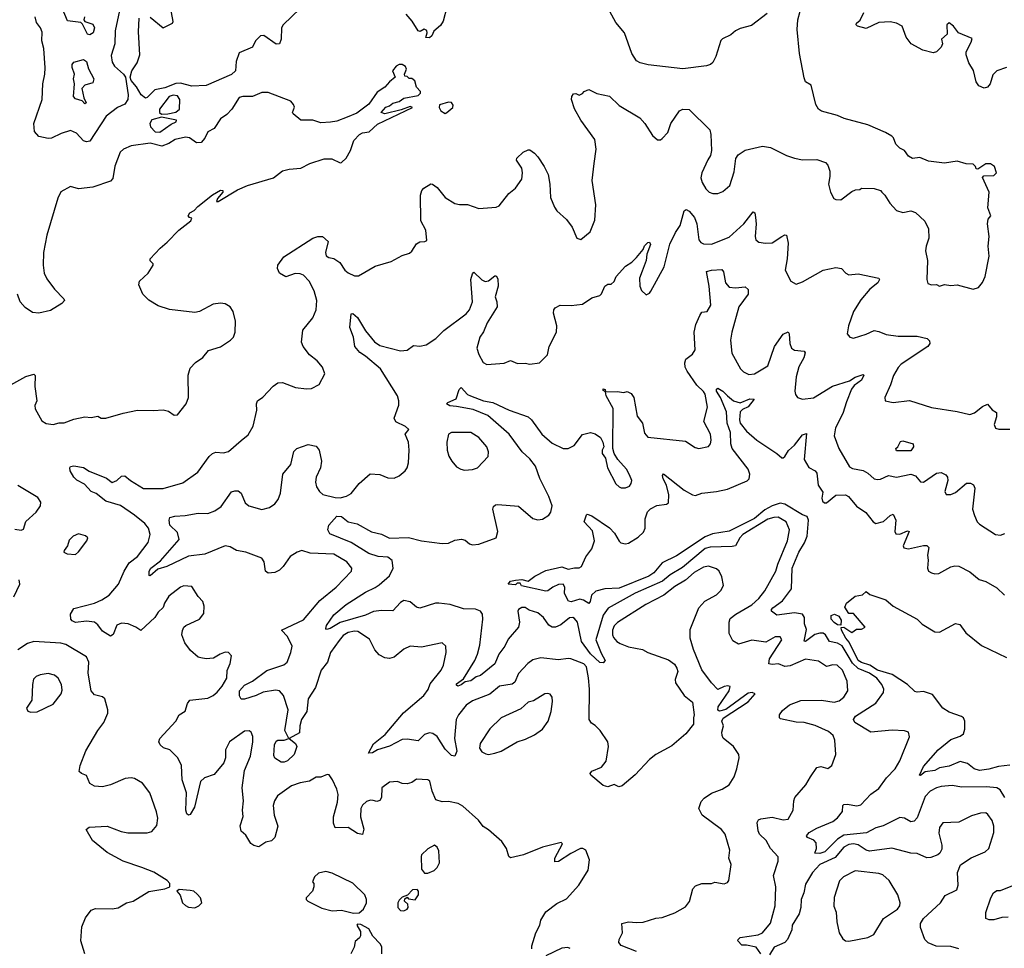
# Model space of a CAD drawing. Extents: x 2133489 to 2292442, y 756223 to 916462.
# Tile 217 of 256: x 2195696 to 2201871, y 845829 to 851657. Entities that reach past the tile are written whole.
import ezdxf

# ---------------------------------------------------------------- set-up
doc = ezdxf.new("R2010")
doc.units = 0

msp = doc.modelspace()

# ---------------------------------------------------------------- linework, layer by layer
at = {"layer": '0CON20XD'}
for points in [[(2196102.5, 851675), (2196098, 851655), (2196105, 851646.2), (2196155, 851627.5), (2196165.8, 851605.8), (2196155.7, 851575), (2196135, 851562), (2196120, 851565), (2196089.2, 851629.2), (2196078.9, 851638.9), (2195995, 851649.2), (2195895, 851889.4)], [(2196636.7, 847073.3), (2196597.2, 847087.2), (2196577.5, 847105), (2196569.2, 847125), (2196574, 847145), (2196674, 847255), (2196695, 847293.8), (2196733, 847317), (2196748, 847365), (2196763.3, 847385), (2196875, 847399.5), (2196909.2, 847415), (2196935, 847435.6), (2196965, 847472.9), (2196994.4, 847525), (2196997, 847573), (2197016.4, 847616.4), (2197023.3, 847665), (2197006.1, 847686.1), (2196985, 847686.7), (2196952.5, 847675), (2196911.2, 847648.8), (2196865, 847645.7), (2196830.9, 847650.9), (2196815, 847656.2), (2196767.9, 847697.9), (2196731.4, 847745), (2196712, 847795), (2196715.9, 847824.1), (2196725.9, 847844.1), (2196737.5, 847855), (2196823.3, 847895), (2196850.7, 847929.3), (2196852.5, 847975), (2196843.3, 848005), (2196815, 848037.5), (2196775, 848100), (2196725, 848103.8), (2196703.3, 848095), (2196630.5, 848039.5), (2196604.2, 847995.8), (2196595, 847967.5), (2196565, 847937.5), (2196543.8, 847905), (2196455, 847823.3), (2196423.3, 847845), (2196375, 847865.8), (2196335, 847868.8), (2196305, 847856.7), (2196281.8, 847798.2), (2196265, 847788.1), (2196215, 847818.8), (2196185, 847859.5), (2196165, 847875.9), (2196115, 847881.4), (2196045, 847874.3), (2196025, 847883.2), (2196016.9, 847895), (2196015, 847925.6), (2196035, 847962.1), (2196164.2, 847995), (2196210.6, 848015), (2196257.7, 848045), (2196316.2, 848115), (2196351.5, 848195), (2196382.7, 848247.3), (2196435, 848288.1), (2196502.5, 848375), (2196513.6, 848425), (2196504.5, 848465), (2196481.1, 848495), (2196415, 848547.3), (2196328, 848608), (2196235, 848635.9), (2196175, 848682.2), (2196145, 848695.8), (2196101.7, 848741.7), (2196055, 848767.5), (2196036.2, 848785), (2196012.9, 848825), (2196010, 848845), (2196015, 848853.3), (2196034.3, 848855.7), (2196095.5, 848845.5), (2196132.2, 848822.2), (2196239.2, 848779.2), (2196275, 848752), (2196305, 848763.8), (2196335, 848791.2), (2196355, 848794), (2196390, 848765), (2196472.5, 848715), (2196595, 848714.6), (2196719.5, 848750.5), (2196812.6, 848817.4), (2196884.2, 848915), (2196905, 848934.2), (2196925, 848941.4), (2196975, 848938.9), (2197005, 848946.9), (2197085, 849015.7), (2197128.6, 849051.4), (2197159.1, 849105), (2197183.3, 849205), (2197181.2, 849245), (2197186.4, 849263.6), (2197221.7, 849288.3), (2197285, 849356.2), (2197315, 849376.7), (2197345, 849378.8), (2197425, 849348), (2197495, 849339.2), (2197525, 849342.5), (2197573.2, 849366.8), (2197610, 849435), (2197595.6, 849475.6), (2197562, 849515), (2197513.2, 849553.2), (2197474, 849605), (2197463, 849633), (2197472.3, 849707.7), (2197534, 849785), (2197554.5, 849835.5), (2197559.6, 849895), (2197543.5, 849955), (2197511.1, 850015), (2197475, 850052.5), (2197455, 850061.4), (2197424.1, 850064.1), (2197365, 850043.3), (2197325.8, 850065), (2197312.5, 850095), (2197314.3, 850115.7), (2197352.7, 850167.3), (2197533.8, 850285), (2197565, 850296.9), (2197595, 850295.8), (2197630.8, 850265), (2197614.4, 850195.6), (2197618, 850175), (2197635, 850164.4), (2197666.9, 850156.9), (2197703, 850133), (2197734.6, 850084.6), (2197755, 850067.5), (2197795, 850048), (2197821.2, 850048.8), (2197925, 850108.8), (2198025, 850138.8), (2198095, 850176.2), (2198139.7, 850190.3), (2198155, 850203.8), (2198185, 850250), (2198205, 850263.3), (2198236.4, 850263.6), (2198248.8, 850271.2), (2198242.5, 850335), (2198212.2, 850395), (2198209.2, 850555), (2198218, 850585), (2198230.9, 850599.1), (2198275, 850626.2), (2198285, 850623.8), (2198315, 850603.3), (2198365, 850540), (2198425, 850503.3), (2198455, 850496), (2198505, 850495.7), (2198575, 850472), (2198685, 850480), (2198702.5, 850487.5), (2198763.8, 850565), (2198805, 850600), (2198845.8, 850655), (2198849.2, 850695), (2198844.1, 850724.1), (2198812.5, 850775), (2198813, 850787), (2198853.9, 850826.1), (2198885, 850840), (2198895, 850838.8), (2198925, 850818.8), (2198945, 850796.7), (2198985.8, 850735), (2199009.2, 850685), (2199021.4, 850625), (2199025, 850540), (2199049.3, 850479.3), (2199065, 850457.5), (2199125, 850402.5), (2199160, 850355), (2199190, 850285), (2199215, 850276.7), (2199274, 850325), (2199302.1, 850397.9), (2199309.4, 850495), (2199286.6, 850646.6), (2199298.6, 850755), (2199310.5, 850845), (2199303.3, 850905), (2199215.6, 851025), (2199175, 851096.7), (2199156, 851155), (2199158.8, 851175), (2199169.3, 851190.7), (2199183, 851193), (2199205, 851183.3), (2199225, 851193.3), (2199235, 851206.2), (2199265, 851218), (2199315, 851194), (2199395, 851175.8), (2199455, 851117.5), (2199585, 851040), (2199617.1, 851005), (2199665, 850930), (2199695, 850903.3), (2199715, 850903.3), (2199725, 850910), (2199760.5, 850949.5), (2199779.4, 851005), (2199834.5, 851085.5), (2199855, 851095.8), (2199895, 851092), (2200024.3, 850964.3), (2200030.8, 850935), (2200034.4, 850835), (2200028.6, 850805), (2200012.4, 850777.6), (2199973.1, 850695), (2199968.1, 850665), (2199976.7, 850635), (2199998.6, 850595), (2200020, 850575), (2200042.5, 850565), (2200075, 850566), (2200105, 850578), (2200148.8, 850615), (2200177.6, 850702.4), (2200187.5, 850785), (2200201.3, 850808.7), (2200245, 850836.7), (2200355, 850863.8), (2200405, 850853.8), (2200505, 850803.3), (2200555, 850786.7), (2200606.4, 850776.4), (2200695, 850778.8), (2200750.7, 850760.7), (2200763.9, 850743.9), (2200776, 850705), (2200777.7, 850672.3), (2200768, 850625), (2200780, 850575), (2200802.5, 850535), (2200815, 850527.5), (2200845, 850526.7), (2200915, 850577.5), (2200938.3, 850588.3), (2200965, 850590), (2200975, 850600), (2201055, 850597.5), (2201093.6, 850583.6), (2201103.9, 850573.9), (2201122.5, 850555), (2201153.3, 850505), (2201195, 850460), (2201235, 850446.7), (2201285, 850457.1), (2201315, 850446), (2201373, 850393), (2201395.8, 850345), (2201398, 850285), (2201380, 850235), (2201376.2, 850205), (2201388.8, 850145), (2201384.2, 850025.8), (2201391.9, 850001.9), (2201415, 849992), (2201445, 849993.8), (2201465, 849984), (2201495, 849993.8), (2201535, 849988.8), (2201575, 849993.3), (2201675, 849966.2), (2201710, 849975), (2201735, 850006.2), (2201751.8, 850045), (2201777.2, 850172.8), (2201770.5, 850235), (2201777.1, 850295), (2201765.8, 850375), (2201770, 850405), (2201786.7, 850425), (2201768, 850475), (2201776.2, 850575), (2201733.8, 850666.2), (2201742.9, 850677.1), (2201805, 850679.2), (2201821.2, 850695), (2201810, 850735), (2201785, 850751.1), (2201755, 850751.4), (2201705, 850717.5), (2201695, 850720), (2201690, 850735), (2201675, 850750), (2201631.4, 850751.4), (2201575, 850769.2), (2201495.8, 850755.8), (2201395, 850768.8), (2201340.7, 850790.7), (2201295, 850786), (2201270.3, 850800.3), (2201245, 850836.2), (2201215, 850851.2), (2201190, 850875), (2201176.7, 850915), (2201166.2, 850925), (2201125, 850948.5), (2201015.9, 850995.9), (2200866.4, 851036.4), (2200825.7, 851055.7), (2200725, 851081.8), (2200704.8, 851094.8), (2200689.2, 851125), (2200658.8, 851245), (2200625, 851267.5), (2200615, 851292.5), (2200587.5, 851445), (2200572, 851595), (2200577.1, 851655), (2200604.4, 851765)], [(2197455, 851727.7), (2197347.5, 851625), (2197337.1, 851605), (2197335.7, 851535), (2197326, 851505), (2197305, 851503.1), (2197226.8, 851556.8), (2197205, 851554.7), (2197175.6, 851524.4), (2197155, 851484.5), (2197071.8, 851448.2), (2197053.5, 851395), (2197048.2, 851335), (2197025, 851312.5), (2196865, 851242.6), (2196775, 851240.3), (2196705, 851257.8), (2196674, 851256), (2196605, 851228.7), (2196543.7, 851216.3), (2196495, 851167.9), (2196485, 851164.6), (2196457.3, 851185), (2196429.1, 851235), (2196395.5, 851275), (2196388.2, 851295), (2196398.1, 851335), (2196432.5, 851385), (2196448.3, 851435), (2196440.2, 851579.8)], [(2196515, 851672.9), (2196595, 851605.3), (2196654.3, 851635), (2196659.1, 851645), (2196641.9, 851735)], [(2198375.7, 851735), (2198352.3, 851647.7), (2198335, 851620), (2198293.3, 851585), (2198281.2, 851555), (2198265, 851542.5), (2198242.5, 851545), (2198251.2, 851575), (2198248.3, 851588.3), (2198232, 851598), (2198207, 851583), (2198195, 851586.7), (2198157.9, 851647.9), (2198120.2, 851690.2)], [(2200383.3, 851695), (2200285, 851620.8), (2200215, 851600.8), (2200185, 851585.8), (2200155, 851561.2), (2200103, 851537), (2200093.8, 851525), (2200062.5, 851425), (2200043, 851387), (2200027.5, 851375), (2200003.6, 851366.4), (2199855, 851348.8), (2199637.3, 851372.7), (2199586.8, 851386.8), (2199565, 851399.2), (2199534.4, 851445), (2199490, 851575), (2199435, 851638.8), (2199385, 851730)], [(2196322.3, 851715), (2196293.7, 851586.3), (2196292.7, 851505), (2196268.9, 851431.1), (2196275, 851389.2), (2196290.4, 851365), (2196346.4, 851315), (2196358.9, 851295), (2196376.7, 851185), (2196374.7, 851155), (2196355, 851126.4), (2196308.2, 851105), (2196238.7, 851051.3), (2196135.4, 850894.6), (2196115, 850890), (2196095, 850896), (2196052.5, 850945), (2196015, 850960.5), (2195955, 850942.2), (2195895, 850913.3), (2195875, 850911.4), (2195815, 850924.3), (2195789.6, 850955), (2195784.6, 851005), (2195837.2, 851155), (2195840, 851255), (2195854.4, 851315), (2195855.6, 851355), (2195846.5, 851475), (2195835.6, 851524.4), (2195837.4, 851577.4), (2195825.7, 851605), (2195800.7, 851639.3), (2195792.5, 851675)], [(2196440.2, 851579.8), (2196445.3, 851665.3)], [(2201885, 851355.6), (2201823.3, 851335), (2201799.4, 851310.6), (2201782.5, 851255), (2201765, 851233.3), (2201745, 851227.5), (2201712.3, 851242.3), (2201695, 851267.5), (2201677.6, 851337.6), (2201648.1, 851385), (2201631.2, 851435), (2201632, 851455), (2201664.3, 851515), (2201668.8, 851538.8), (2201583.3, 851575), (2201552.5, 851615), (2201525, 851636.2), (2201510, 851625), (2201512.5, 851565), (2201477.5, 851535), (2201483.3, 851505), (2201476.1, 851483.9), (2201446.1, 851453.9), (2201425, 851447.5), (2201360, 851465), (2201287.5, 851505), (2201256.4, 851546.4), (2201230, 851615), (2201194.2, 851635), (2201155, 851642.5), (2201085, 851639.3), (2201005, 851600.9), (2200951.1, 851615), (2200942.5, 851625), (2200943.3, 851635), (2200967.5, 851652.5), (2200989.1, 851700.9)], [(2195520.3, 849299.7), (2195735, 849418), (2195785, 849432.5), (2195793.3, 849423.3), (2195790, 849355), (2195802.5, 849265), (2195791.5, 849235), (2195793.6, 849215), (2195835, 849140), (2195862.3, 849122.3), (2195905, 849116.2), (2195944.1, 849125.9), (2195975, 849126), (2196035, 849148.8), (2196105, 849163.3), (2196145, 849160), (2196185, 849167.5), (2196205.8, 849155.8), (2196235, 849155.6), (2196345, 849187.5), (2196435, 849206.9), (2196535, 849203.1), (2196595, 849207.5), (2196628.9, 849198.9), (2196665, 849174.2), (2196685, 849176.2), (2196740, 849245), (2196754, 849285), (2196752.9, 849425), (2196765, 849470), (2196798.8, 849505), (2196845, 849536), (2196880.6, 849579.4), (2196955, 849603.8), (2197017.5, 849645), (2197036.2, 849665), (2197048, 849695), (2197050, 849765), (2197035.5, 849825.5), (2197015, 849853.8), (2196985, 849873.8), (2196955, 849877.5), (2196909.5, 849870.5), (2196824.2, 849825.8), (2196795, 849818.1), (2196635, 849838), (2196565, 849861.2), (2196505, 849896.2), (2196468, 849935), (2196442.1, 849992.1), (2196447.1, 850015), (2196501.4, 850065), (2196533.3, 850115), (2196532.5, 850125), (2196513, 850143), (2196515, 850156.7), (2196576.4, 850223.6), (2196620.6, 850259.4), (2196694.7, 850335.3), (2196770, 850395), (2196775, 850410), (2196760, 850415), (2196752.5, 850425), (2196763.3, 850445), (2196790, 850460), (2196812.5, 850485), (2196905, 850556.7), (2196955, 850587.5), (2196970, 850585), (2196970, 850575), (2196936.7, 850535), (2196930, 850515), (2196940, 850515), (2197061.7, 850588.3), (2197125, 850616.4), (2197286.9, 850663.1), (2197345, 850708), (2197385, 850718.8), (2197460, 850725), (2197515, 850753.8), (2197605, 850784.2), (2197654.3, 850784.3), (2197705, 850757.5), (2197715, 850760), (2197743, 850787), (2197771.2, 850835), (2197791.3, 850898.7), (2197826, 850935), (2197845, 850945.7), (2197886.8, 850953.2), (2197939.2, 851000.8), (2198160, 851105), (2198145, 851112.5), (2198089.3, 851090.7), (2197985, 851066.7), (2197963.3, 851075), (2197991.7, 851108.3), (2198015, 851116.7), (2198035, 851132.5), (2198075, 851143.3), (2198105, 851163.3), (2198195, 851180), (2198210, 851195), (2198210, 851205), (2198184.1, 851234.1), (2198175, 851272.5), (2198155, 851287.5), (2198138.3, 851288.3), (2198125, 851300), (2198111.7, 851301.7), (2198110, 851315), (2198122.5, 851345), (2198115, 851362), (2198095.3, 851375.3), (2198075, 851374.4), (2198056, 851365), (2198033.8, 851335), (2198050, 851295), (2198015, 851267.5), (2197985, 851232.5), (2197938.3, 851201.7), (2197885, 851126.7), (2197809.6, 851070.4), (2197750, 851045), (2197685, 851020), (2197645, 851012.9), (2197585, 851010), (2197535, 851026.2), (2197460, 851025), (2197410, 851065), (2197406.7, 851075), (2197418.3, 851108.3), (2197413.3, 851125), (2197396.1, 851146.1), (2197255, 851200), (2197215, 851200.6), (2197156.2, 851173.8), (2197095.5, 851174.5), (2197071.8, 851168.2), (2197025.8, 851095), (2196995, 851060.8), (2196955, 851034), (2196915, 850973.3), (2196875, 850953.3), (2196856.1, 850913.9), (2196833.6, 850886.4), (2196805, 850884), (2196761.2, 850915), (2196735, 850919.5), (2196670, 850905), (2196630.3, 850879.7), (2196587.7, 850862.3), (2196515, 850880.8), (2196395, 850864.2), (2196346.7, 850845), (2196326, 850825), (2196293, 850737), (2196280, 850660), (2196266.1, 850643.9), (2196155, 850605.8), (2196065, 850595.7), (2196015, 850610), (2195954.1, 850575.9), (2195934.1, 850535.9), (2195866, 850305), (2195844.4, 850195), (2195841.9, 850115), (2195849.2, 850065), (2195865, 850031.2), (2195915, 849966.2), (2195973.3, 849905), (2195976.2, 849895), (2195960.8, 849875), (2195889.2, 849830.8), (2195815, 849814.7), (2195775, 849819.5), (2195730.5, 849850.5), (2195698.9, 849885), (2195681.5, 849935)], [(2196105, 851128.8), (2196087.7, 851147.7), (2196045, 851160), (2196034, 851175), (2196040, 851255), (2196033.8, 851285), (2196040, 851315), (2196023.8, 851356.2), (2196024.7, 851375.3), (2196035, 851390), (2196095, 851405.8), (2196113.8, 851395), (2196128.1, 851348.1), (2196161.4, 851285), (2196155, 851261.2), (2196104.4, 851245.6), (2196086, 851225), (2196097.1, 851167.1), (2196113.3, 851135), (2196105, 851128.8)], [(2196585, 851062.9), (2196625, 851064.7), (2196675, 851076.3), (2196697.7, 851095), (2196700, 851155), (2196685, 851179.3), (2196657.4, 851182.6), (2196634.1, 851175), (2196573.4, 851095), (2196572.3, 851075), (2196585, 851062.9)], [(2198365, 851067.5), (2198375, 851073.3), (2198413.3, 851105), (2198415, 851120), (2198405, 851136.7), (2198385, 851138.8), (2198328.3, 851121.7), (2198327.5, 851105), (2198337.5, 851085), (2198365, 851067.5)], [(2196575, 850950.2), (2196645, 851001.8), (2196678, 851015), (2196679.2, 851025), (2196585, 851044.2), (2196525, 851029), (2196511.7, 851005), (2196517, 850985), (2196545, 850951.9), (2196575, 850950.2)], [(2197698.6, 847761.4), (2197644.6, 847685), (2197627.1, 847625), (2197586.2, 847575), (2197550, 847465), (2197506, 847395), (2197496.8, 847315), (2197463.4, 847265), (2197451.7, 847225), (2197449.8, 847180.2), (2197386.2, 847145), (2197425, 847114.1), (2197433, 847095), (2197417.3, 847045), (2197375, 847005.7), (2197355, 846996.2), (2197335, 846997.5), (2197295, 847022.5), (2197289.5, 847039.5), (2197293.2, 847105), (2197305, 847128.9), (2197315, 847135.8), (2197355, 847135.7), (2197384, 847145), (2197357.7, 847195), (2197379.8, 847325), (2197350.8, 847415), (2197325, 847444.6), (2197299.8, 847449.8), (2197223.3, 847436.7), (2197178.9, 847415), (2197105, 847392.8), (2197085, 847392.2), (2197073.3, 847413.3), (2197075.2, 847445), (2197105, 847480.8), (2197155, 847505.8), (2197245, 847571.8), (2197352, 847608), (2197372.5, 847625), (2197396.9, 847685), (2197404, 847725), (2197375.6, 847785), (2197336.7, 847825), (2197475, 847890), (2197578.6, 848011.4), (2197680, 848095), (2197776.2, 848195), (2197778.8, 848215), (2197748, 848255), (2197665, 848302.2), (2197518.5, 848308.5), (2197465.4, 848325.4), (2197435.8, 848315), (2197392.4, 848287.6), (2197348.5, 848225), (2197325, 848202.5), (2197295, 848186.2), (2197255, 848183.5), (2197237.1, 848195), (2197229.1, 848255), (2197215, 848277.5), (2197115, 848314.5), (2197055.9, 848325.9), (2197015, 848347.9), (2196985, 848355.6), (2196856.9, 848303.1), (2196755, 848288.8), (2196619.2, 848225), (2196562.2, 848207.8), (2196515, 848166.2), (2196508.3, 848168.3), (2196506.8, 848195), (2196518.4, 848215), (2196579.2, 848260.8), (2196695.9, 848394.1), (2196685, 848438.1), (2196638.4, 848485), (2196632.7, 848515), (2196637.2, 848532.8), (2196668.4, 848541.6), (2196733.9, 848543.9), (2196815, 848560.6), (2196875, 848558.2), (2196920, 848575), (2196959.5, 848600.5), (2197025, 848692.5), (2197045, 848700.6), (2197065, 848698.9), (2197085.3, 848685.3), (2197109.4, 848625), (2197133.3, 848605), (2197215, 848582.5), (2197263.3, 848595), (2197295, 848618), (2197317.1, 848645), (2197330.6, 848685), (2197345.4, 848804.6), (2197396.9, 848865), (2197415, 848946.7), (2197434.4, 848965.6), (2197505, 848990), (2197555, 848979.2), (2197574.5, 848954.5), (2197588.1, 848885), (2197581.5, 848845), (2197555.5, 848784.5), (2197551.8, 848755), (2197557.8, 848725), (2197575.4, 848695.4), (2197597.2, 848677.2), (2197675, 848658.9), (2197705, 848655.6), (2197745, 848665.7), (2197775, 848682), (2197825, 848746), (2197893, 848807), (2197955, 848802.5), (2198005, 848782), (2198045, 848780), (2198075, 848793.8), (2198113.3, 848825), (2198126.2, 848845), (2198133.8, 848875), (2198138.8, 848955), (2198133.3, 849005), (2198112.5, 849055), (2198136.7, 849085), (2198115, 849103.3), (2198055, 849133.8), (2198044, 849155), (2198073.4, 849236.6), (2198074.4, 849265), (2198065.5, 849295), (2197958.7, 849465), (2197865, 849544.5), (2197828.3, 849568.3), (2197797.8, 849605), (2197789.6, 849665), (2197766.7, 849725), (2197775, 849810), (2197785, 849812.5), (2197815, 849787.1), (2197863.9, 849703.9), (2197921.9, 849635), (2197955, 849611.8), (2198085, 849578.2), (2198125, 849581.9), (2198165, 849611.2), (2198205, 849608.6), (2198245, 849615.5), (2198305.6, 849655), (2198356.9, 849705), (2198495, 849810.4), (2198517.3, 849835), (2198535.5, 849885), (2198525.6, 850025), (2198535, 850062.5), (2198545, 850072.5), (2198595, 850024.2), (2198615, 850014.2), (2198635, 850017.5), (2198675, 850050), (2198685, 850050), (2198695, 850030), (2198696.7, 849985), (2198677.3, 849917.3), (2198688.1, 849885), (2198690, 849855), (2198628.5, 849755), (2198605, 849697.1), (2198580.9, 849665), (2198562.3, 849595), (2198574.6, 849554.6), (2198602.5, 849505), (2198625, 849492.9), (2198735, 849501.2), (2198775, 849518), (2198818.3, 849498.3), (2198865, 849501.2), (2198895, 849493.8), (2198955, 849502.5), (2199005.8, 849554.2), (2199015.6, 849605), (2199062.2, 849695), (2199065.4, 849735), (2199044.4, 849815.6), (2199045.6, 849835), (2199055, 849848.6), (2199085, 849864.4), (2199155, 849862.7), (2199225, 849871.1), (2199285, 849910), (2199334.6, 849925.4), (2199344.5, 849935.5), (2199365, 849983.8), (2199384.2, 849995.8), (2199405, 849996.7), (2199425, 850013.3), (2199436.7, 850045), (2199495, 850110), (2199535.6, 850134.4), (2199565, 850163.3), (2199606.2, 850213.8), (2199615, 850237.5), (2199635, 850257.5), (2199645, 850260), (2199652.5, 850245), (2199628.8, 850185), (2199624, 850145), (2199599.3, 850079.3), (2199584.1, 850034.1), (2199586, 849985), (2199596.1, 849956.1), (2199625, 849930), (2199645, 849940), (2199655, 849953.3), (2199737.8, 850105), (2199772.3, 850247.7), (2199808.6, 850321.4), (2199838.2, 850365), (2199863.3, 850456.7), (2199875, 850466.2), (2199895, 850455.7), (2199928.1, 850415), (2199943.5, 850375), (2199955.4, 850275.4), (2199968.3, 850258.3), (2199985, 850248.9), (2200035, 850247.5), (2200145, 850292.7), (2200237.5, 850375), (2200295, 850450), (2200305.7, 850445), (2200311.5, 850415), (2200314.6, 850375), (2200308.8, 850295), (2200313.3, 850275), (2200330.7, 850260.7), (2200373.1, 850253.1), (2200415, 850257.1), (2200475, 850295.8), (2200495, 850306), (2200505, 850303.3), (2200515.5, 850255), (2200508.5, 850155), (2200495.7, 850085), (2200532.5, 850015), (2200565, 849997.5), (2200605, 850012), (2200736, 850084), (2200815, 850100.5), (2200850, 850095), (2200876.7, 850065), (2200895, 850056), (2200955, 850061.1), (2201083.3, 850035), (2201088.8, 850025), (2201078.6, 850005), (2201028.6, 849965), (2200971.3, 849898.7), (2200925, 849826), (2200892.9, 849735), (2200886.2, 849685), (2200903.3, 849665), (2200925, 849658), (2201005, 849682.2), (2201055, 849705.6), (2201085, 849700), (2201129.7, 849680.3), (2201205, 849670), (2201325, 849670.9), (2201386.7, 849655), (2201401.2, 849641.2), (2201404, 849625), (2201392, 849605), (2201223.8, 849495), (2201205, 849473.8), (2201175.5, 849424.5), (2201157.5, 849365), (2201120.8, 849285), (2201123.9, 849263.9), (2201175, 849254.4), (2201276.2, 849266.2), (2201415, 849222.2), (2201575, 849198), (2201655, 849178), (2201685, 849189.6), (2201735, 849229.5), (2201765, 849243.3), (2201795, 849207.5), (2201821.7, 849191.7), (2201821.4, 849165), (2201807.1, 849115), (2201815, 849093.8), (2201836.1, 849086.1), (2201905, 849086)], [(2200344.7, 845794.7), (2200315.3, 845835.3), (2200255, 845849.4), (2200225, 845849.2), (2200200.8, 845875), (2200202, 845885), (2200215, 845895.6), (2200327.1, 845912.9), (2200355, 845926.7), (2200403.8, 845986.2), (2200433.2, 846095), (2200438.4, 846215), (2200424.5, 846285), (2200452.1, 846375), (2200452.7, 846402.7), (2200405.6, 846455), (2200376.7, 846505), (2200336.5, 846545), (2200328.2, 846565), (2200321.4, 846618.6), (2200330, 846635), (2200345, 846642), (2200415, 846651.9), (2200485, 846634.4), (2200515, 846640), (2200547.1, 846695), (2200550.6, 846755), (2200557.5, 846775), (2200625.9, 846854.1), (2200655.4, 846904.6), (2200695, 846962.5), (2200719.7, 846969.7), (2200765, 846957.5), (2200788.8, 846975), (2200814, 847045), (2200808.6, 847135), (2200798.1, 847165), (2200768.5, 847188.5), (2200685, 847227.5), (2200615, 847245.3), (2200565, 847248.2), (2200468.1, 847268.1), (2200461.4, 847275), (2200461.5, 847295), (2200479.1, 847320.9), (2200524.3, 847355.7), (2200595, 847382.9), (2200725, 847386.8), (2200805, 847372.9), (2200835, 847382.2), (2200865, 847404.3), (2200888.9, 847445), (2200886.4, 847505), (2200855.6, 847575), (2200823.6, 847606.4), (2200795, 847608.8), (2200755, 847596.7), (2200705, 847630), (2200625, 847643.1), (2200527.6, 847602.4), (2200495, 847597.7), (2200455, 847613.3), (2200415, 847609.5), (2200394.2, 847615), (2200398.5, 847645), (2200475, 847763.8), (2200465, 847783.8), (2200435, 847784.2), (2200375, 847750.8), (2200288.3, 847761.7), (2200205, 847738.5), (2200168.7, 847758.7), (2200146.2, 847805), (2200144.5, 847875), (2200152.4, 847897.6), (2200187.3, 847925), (2200288.2, 847985), (2200331.8, 848025), (2200368.7, 848071.3), (2200438.9, 848195), (2200450.7, 848239.3), (2200511.3, 848385), (2200523.3, 848455), (2200503.6, 848505), (2200452.5, 848535), (2200425, 848533.3), (2200389, 848521), (2200232, 848425), (2200213.2, 848405), (2200184.7, 848355.3), (2200165, 848350), (2200026, 848346), (2199995, 848338.5), (2199852.3, 848217.7), (2199775, 848172.3), (2199727.7, 848132.3), (2199555, 848056.6), (2199386.1, 847963.9), (2199355, 847920), (2199309.3, 847765), (2199341.7, 847681.7), (2199368.4, 847635), (2199355, 847620.3), (2199335, 847622.4), (2199276.4, 847676.4), (2199218.7, 847755), (2199193.3, 847875), (2199175, 847898.9), (2199164.6, 847904.6), (2199145, 847902.3), (2199090.6, 847859.4), (2199056.2, 847843.8), (2199035, 847843.3), (2199015, 847857.1), (2198980.5, 847905), (2198945.7, 847935), (2198891.7, 847951.7), (2198865, 847966.8), (2198845, 847968.4), (2198825, 847955.4), (2198820.6, 847945), (2198829.5, 847875), (2198823.8, 847845), (2198760.3, 847769.7), (2198738.2, 847725), (2198701.8, 847675), (2198675.4, 847615), (2198585, 847541.4), (2198558.1, 847531.9), (2198525, 847507.8), (2198488.9, 847501.1), (2198465, 847481.2), (2198444, 847474), (2198435, 847480), (2198435, 847487.5), (2198479.6, 847520.4), (2198550.4, 847635), (2198567.3, 847675), (2198580.8, 847730.8), (2198600.4, 847895), (2198597.5, 847925), (2198585, 847944.2), (2198555, 847958.1), (2198478.9, 847958.9), (2198395, 847985.4), (2198325, 847994.6), (2198304.5, 847994.5), (2198205, 847963.9), (2198185, 847970), (2198145, 848002.1), (2198105, 848010.5), (2198085, 847998.5), (2198035, 847946.7), (2197965, 847949.5), (2197915, 847941.7), (2197865, 847919.2), (2197706.1, 847873.9), (2197643.3, 847835), (2197619.5, 847829.5), (2197615.5, 847835.5), (2197620.2, 847855), (2197665, 847921.6), (2197744.2, 847985.8), (2197865, 848064.8), (2197925, 848093.4), (2197951.1, 848108.9), (2198015, 848166.4), (2198038.7, 848215), (2198031.8, 848261.8), (2198003.7, 848283.7), (2197945, 848287.1), (2197886.3, 848306.3), (2197775, 848376), (2197640.4, 848430.4), (2197628.8, 848455), (2197635, 848483.5), (2197685, 848541.2), (2197715, 848538.1), (2197755, 848505.4), (2197813.2, 848493.2), (2197902.2, 848442.2), (2197965, 848427.3), (2198015, 848403.6), (2198135, 848407.8), (2198215, 848385.5), (2198345, 848368.2), (2198385, 848371.8), (2198425, 848390.6), (2198466.6, 848396.6), (2198489.6, 848389.6), (2198517.8, 848367.8), (2198535, 848361.4), (2198575, 848364.4), (2198684.5, 848405.5), (2198694.3, 848445), (2198663.1, 848585), (2198667.8, 848602.2), (2198678.9, 848611.1), (2198695, 848614.4), (2198825, 848604.2), (2198915, 848525.7), (2198945, 848518.6), (2198975, 848522.5), (2199015, 848546.2), (2199027.5, 848565), (2199034.4, 848605), (2199015.3, 848665), (2198957, 848777), (2198930.4, 848855), (2198895, 848900.9), (2198848.2, 848945), (2198764.6, 849055), (2198632.1, 849172.1), (2198540.6, 849210.6), (2198435, 849229.6), (2198393, 849233), (2198373.3, 849245), (2198381.2, 849255), (2198432.5, 849277.5), (2198452.5, 849335), (2198465, 849348), (2198505.3, 849305.3), (2198524, 849295), (2198605, 849265.4), (2198663.6, 849253.6), (2198766, 849205), (2198885, 849164.2), (2198905.2, 849145.2), (2198969.5, 849055), (2199035, 848999.5), (2199105, 848965.6), (2199135.6, 848964.4), (2199173.3, 848985), (2199226.4, 849053.6), (2199275, 849066.7), (2199305, 849056.7), (2199337.5, 849035), (2199353.8, 849005), (2199358.8, 848975), (2199348, 848955), (2199348, 848935), (2199370, 848905), (2199383.3, 848845), (2199435, 848743.3), (2199455, 848723.8), (2199468.8, 848718.8), (2199495, 848718), (2199520.5, 848729.5), (2199531.2, 848745), (2199534, 848765), (2199520.7, 848799.3), (2199500.8, 848835), (2199447, 848897), (2199423.8, 848935), (2199416.1, 848966.1), (2199417.3, 849217.3), (2199373.8, 849295), (2199370, 849320), (2199355, 849330), (2199355, 849340), (2199367.5, 849335), (2199370, 849320), (2199443.9, 849323.9), (2199485, 849317.5), (2199505, 849323.3), (2199530, 849310), (2199546.9, 849285), (2199569.1, 849169.1), (2199602.9, 849125), (2199615, 849062.5), (2199635, 849036.2), (2199871.2, 849011.2), (2199931.7, 848971.7), (2199955, 848966), (2200015, 848978.8), (2200028, 848995), (2200031.7, 849018.3), (2200027.5, 849055), (2199987.5, 849135), (2200010.4, 849225), (2199995.8, 849305.8), (2199985, 849323.6), (2199943.4, 849363.4), (2199881, 849451), (2199870, 849475), (2199866.4, 849503.6), (2199874.6, 849525.4), (2199915, 849557.8), (2199931.5, 849585), (2199925.3, 849694.7), (2199936.6, 849743.4), (2199960.9, 849799.1), (2199975, 849820), (2200007.5, 849825), (2200030.8, 849865), (2200020.7, 849985), (2200004.3, 850075.7), (2200035, 850084.4), (2200098.7, 850088.7), (2200110.6, 850075), (2200121.5, 850005), (2200145, 849978.1), (2200185, 849973.1), (2200245, 849980), (2200265, 849963.3), (2200264.5, 849935), (2200207.1, 849855), (2200161.4, 849695), (2200154.8, 849645), (2200162.7, 849562.7), (2200216.4, 849466.4), (2200235, 849445.8), (2200269.1, 849429.1), (2200305, 849433.1), (2200388, 849485), (2200430.6, 849605), (2200485, 849683.3), (2200515, 849697.5), (2200521.2, 849685), (2200525.6, 849625), (2200537.1, 849595), (2200555, 849581.9), (2200615, 849576.2), (2200621.2, 849565), (2200614.4, 849535), (2200582.7, 849477.3), (2200566.1, 849415), (2200557.5, 849325), (2200560.8, 849305), (2200573.3, 849285), (2200605, 849274), (2200675, 849284), (2200793.3, 849356.7), (2200900, 849390), (2200935, 849413.3), (2200985, 849430), (2200990, 849425), (2200976.4, 849395), (2200930.1, 849359.9), (2200913.1, 849336.9), (2200881.4, 849258.6)], [(2201875, 846774.3), (2201845, 846822.9), (2201825, 846835.5), (2201758.9, 846841.1), (2201605, 846839.6), (2201545, 846850.5), (2201475, 846843.9), (2201445, 846835.3), (2201406.2, 846815), (2201375, 846781.1), (2201325, 846648), (2201305, 846625.7), (2201285, 846622.9), (2201244.6, 846644.6), (2201215, 846649.2), (2201111.8, 846598.2), (2201065, 846585.2), (2201006.8, 846553.2), (2200865, 846538.4), (2200825, 846512.7), (2200746.2, 846435), (2200715, 846423.3), (2200681.9, 846425), (2200693.3, 846455), (2200691.7, 846491.7), (2200676.6, 846506.6), (2200636.7, 846525), (2200630, 846535), (2200648.1, 846555), (2200695, 846583.3), (2200795.5, 846624.5), (2200825, 846647.9), (2200857, 846687), (2200859.4, 846725), (2200865, 846731.4), (2200885, 846733.6), (2200946.9, 846723.1), (2200971.8, 846728.2), (2201034, 846796), (2201085, 846831.9), (2201131.5, 846898.5), (2201185.7, 846955), (2201215.6, 847005), (2201276.2, 847155), (2201270, 847185), (2201245, 847193.8), (2201168.3, 847198.3), (2201035, 847185.5), (2200934.2, 847245), (2200925.8, 847265), (2200938.6, 847285), (2201065, 847368.2), (2201113.5, 847435), (2201116.4, 847455), (2201102.3, 847485), (2201070.9, 847525), (2201025, 847556.2), (2200955, 847584), (2200918.8, 847618.8), (2200892.3, 847665), (2200855, 847726.6), (2200825, 847743), (2200775, 847754.1), (2200750.4, 847795), (2200735, 847806.1), (2200715, 847807.3), (2200682.8, 847797.2), (2200625, 847753.5), (2200616.1, 847756.1), (2200630.3, 847830.3), (2200617.8, 847865), (2200618, 847905), (2200605.2, 847925.2), (2200555, 847933.4), (2200445, 847919.6), (2200410.6, 847945), (2200410.6, 847955), (2200419.5, 847965), (2200479.6, 848010.4), (2200536.3, 848083.7), (2200540.9, 848215), (2200581.7, 848315), (2200617.1, 848372.9), (2200633.8, 848415), (2200642.4, 848515), (2200635, 848538.9), (2200605, 848548.4), (2200495.6, 848615.6), (2200465, 848621.3), (2200415, 848605.4), (2200369.2, 848580.8), (2200305, 848527), (2200146, 848446), (2200041, 848429), (2199995, 848410.2), (2199815, 848291.6), (2199725, 848247.7), (2199672.7, 848185), (2199640.9, 848165), (2199455, 848089.8), (2199364.7, 848085.3), (2199310, 848070), (2199282.5, 848045), (2199274, 848005), (2199265, 847992.9), (2199232.8, 848012.8), (2199209.6, 848019.6), (2199155, 848004.1), (2199137.4, 848007.4), (2199112.5, 848055), (2199114.4, 848095), (2199104.4, 848114.4), (2199075, 848112.7), (2199040, 848095), (2199008.3, 848071.7), (2198995, 848070), (2198843, 848103), (2198835, 848120), (2198815, 848120), (2198805, 848110), (2198760, 848115), (2198775, 848132.5), (2198805, 848140), (2198845, 848142.5), (2198885, 848132.5), (2198926.7, 848165), (2198995, 848198.9), (2199095, 848222.2), (2199135, 848208), (2199175, 848217.5), (2199205, 848216.9), (2199220, 848225), (2199246, 848285), (2199284.5, 848335.5), (2199300.9, 848385), (2199288.7, 848448.7), (2199236, 848505), (2199250.7, 848549.3), (2199255, 848552.5), (2199285, 848541.9), (2199395, 848467.9), (2199427.1, 848435), (2199455, 848384.2), (2199465, 848374.3), (2199495, 848366.9), (2199515, 848371.9), (2199575, 848410), (2199609.1, 848440.9), (2199617.7, 848465), (2199618.8, 848525), (2199632.7, 848567.3), (2199652.4, 848587.6), (2199691.4, 848608.6), (2199753.1, 848616.9), (2199765.8, 848625), (2199766.1, 848675), (2199753.3, 848735), (2199730.7, 848775), (2199727.1, 848795), (2199733.2, 848806.8), (2199863.2, 848703.2), (2199915, 848675.5), (2199935, 848671.2), (2199975, 848685.4), (2200065, 848694.6), (2200135, 848710), (2200257.4, 848762.6), (2200270.5, 848775), (2200274.7, 848805), (2200264.2, 848835), (2200164.3, 848965), (2200156.7, 848995), (2200153, 849065), (2200132.3, 849125), (2200129.2, 849195), (2200090.5, 849285), (2200066.2, 849325), (2200065, 849338.8), (2200075, 849344.4), (2200106.5, 849325), (2200135.3, 849295.3), (2200172, 849265), (2200215, 849252.1), (2200275, 849277.6), (2200302, 849275), (2200265, 849227.4), (2200229.1, 849210.9), (2200215.4, 849195), (2200209.6, 849145), (2200215.4, 849125), (2200255, 849074.4), (2200318.5, 849018.5), (2200444, 848935), (2200475, 848906.2), (2200485, 848906.2), (2200495, 848916), (2200518.1, 848951.9), (2200555, 848987.1), (2200605, 849051.8), (2200629.6, 849059.6), (2200615.6, 848895.6), (2200645, 848845.7), (2200684.3, 848825), (2200695, 848810), (2200702.8, 848735), (2200732.1, 848692.1), (2200726.2, 848653.8), (2200730.5, 848635), (2200744, 848624), (2200755, 848624.2), (2200815, 848671.6), (2200874.6, 848674.6), (2200893.8, 848663.8), (2200945, 848602.5), (2201003.1, 848563.1), (2201049.2, 848505), (2201065.6, 848495.6), (2201112.7, 848507.3), (2201155, 848544), (2201175, 848552.5), (2201190, 848515), (2201184.3, 848445), (2201190, 848430), (2201215, 848428.6), (2201265, 848447.8), (2201273.9, 848443.9), (2201236.9, 848355), (2201241.3, 848341.3), (2201270, 848335), (2201365, 848357.5), (2201385, 848355.8), (2201398.8, 848345), (2201388.8, 848295), (2201394, 848265), (2201388.8, 848215), (2201396, 848196), (2201415, 848184.2), (2201435, 848178), (2201459.7, 848180.3), (2201535, 848222.5), (2201560.3, 848229.7), (2201585, 848227.1), (2201655, 848190.6), (2201713.8, 848143.8), (2201755, 848131.4), (2201825, 848090.8), (2201872.5, 848045)], [(2200881.4, 849258.6), (2200858.5, 849185), (2200813.2, 849095), (2200804.5, 849045), (2200832.9, 848965), (2200899.8, 848849.8), (2200919.8, 848839.8), (2200986.6, 848826.6), (2201015, 848811.1), (2201055.4, 848775.4), (2201075, 848771.3), (2201095, 848774), (2201145, 848796.9), (2201195, 848784.6), (2201284.4, 848804.4), (2201313.2, 848793.2), (2201346, 848756), (2201364.4, 848754.4), (2201445, 848811.4), (2201474.1, 848814.1), (2201505, 848800), (2201515.6, 848785), (2201516.8, 848765), (2201498.6, 848695), (2201506.2, 848676.2), (2201535, 848677.5), (2201565, 848688.6), (2201635, 848747.1), (2201658.8, 848748.8), (2201677.5, 848737.5), (2201685.7, 848715.7), (2201672.5, 848585), (2201684.2, 848545), (2201700.8, 848505), (2201715, 848490), (2201815, 848426), (2201847.9, 848422.1), (2201875, 848431.9)], [(2198485, 848830), (2198535, 848834.5), (2198566, 848845), (2198633.3, 848915), (2198636.2, 848945), (2198626, 848975), (2198575, 849034), (2198525, 849066.2), (2198405, 849065.8), (2198384.2, 849055.8), (2198373.8, 849005), (2198376, 848955), (2198387, 848917), (2198406.2, 848885), (2198435, 848851.2), (2198462.5, 848835), (2198485, 848830)], [(2201285, 848950), (2201195, 848950), (2201190, 848965), (2201203.3, 848976.7), (2201220.7, 849009.3), (2201235, 849013.3), (2201300, 848995), (2201302.5, 848975), (2201285, 848950)], [(2195665, 848460), (2195705, 848453.5), (2195719.8, 848460.2), (2195733.4, 848506.6), (2195799.2, 848565), (2195825.8, 848605), (2195827.7, 848627.7), (2195808.8, 848658.8), (2195685, 848732.9)], [(2196045, 848301.2), (2196065, 848316.7), (2196117.5, 848385), (2196122.5, 848405), (2196108.3, 848418.3), (2196065, 848429.2), (2196031.2, 848415), (2196005, 848390), (2195995.8, 848354.2), (2195973.9, 848326.1), (2195972.5, 848315), (2195993.6, 848303.6), (2196045, 848301.2)], [(2199565, 845809.5), (2199467.3, 845847.3), (2199453.3, 845865), (2199456.2, 845885), (2199475.7, 845925), (2199472.5, 845985), (2199515, 845995.6), (2199565, 845990), (2199606.5, 845993.5), (2199685, 846017.1), (2199725, 846022.9), (2199805, 846050.8), (2199871.7, 846088.3), (2199897.7, 846122.3), (2199918.3, 846201.7), (2199935, 846220), (2199973.9, 846236.1), (2200035, 846236.2), (2200055, 846243.3), (2200115, 846233.3), (2200135, 846242.5), (2200142.5, 846255), (2200158, 846355), (2200144.3, 846394.3), (2200150, 846445), (2200120.5, 846545), (2200096.9, 846575), (2199975.8, 846665), (2199955.9, 846705.9), (2199969.4, 846750.6), (2199988.7, 846771.3), (2200035, 846802.2), (2200102.6, 846827.4), (2200145.5, 846854.5), (2200176, 846905), (2200194.2, 846955), (2200209.2, 847025), (2200205.8, 847045.8), (2200173.3, 847095), (2200107, 847147), (2200102.5, 847165), (2200100, 847185), (2200110, 847225), (2200100, 847255), (2200107.5, 847272.5), (2200265.4, 847374.6), (2200307.5, 847425), (2200290, 847435), (2200265, 847430), (2200125, 847328), (2200085, 847317.5), (2200075, 847322.5), (2200076.7, 847345), (2200145.6, 847445), (2200152.5, 847472.5), (2200136.4, 847476.4), (2200115, 847471.2), (2200075, 847452.5), (2200035.5, 847495.5), (2199975, 847576.7), (2199920.8, 847705), (2199900.5, 847775), (2199901.4, 847828.6), (2199955.4, 847964.6), (2199993.1, 848006.9), (2200065, 848046.7), (2200093.3, 848075), (2200109.4, 848105), (2200099.6, 848159.6), (2200082.9, 848195), (2200065, 848210), (2200015, 848227.4), (2199985, 848220.7), (2199925, 848187.8), (2199871.3, 848138.7), (2199805, 848100.3), (2199735, 848045.2), (2199623.1, 847986.9), (2199445, 847872.7), (2199425, 847852.3), (2199413.5, 847825), (2199413.5, 847795), (2199419.9, 847779.9), (2199440.6, 847755), (2199461.7, 847741.7), (2199515, 847720), (2199602.5, 847705), (2199634.4, 847684.4), (2199765, 847640), (2199801.7, 847611.7), (2199817.7, 847587.7), (2199823.8, 847565), (2199806, 847515), (2199808, 847495), (2199863.3, 847415), (2199915, 847373.3), (2199926.2, 847295), (2199922.5, 847275), (2199921.2, 847235), (2199874.4, 847175), (2199785, 847098.9), (2199685.9, 847044.1), (2199645.9, 847014.1), (2199555, 846917.5), (2199475, 846847.5), (2199452.9, 846842.9), (2199425, 846856.7), (2199385, 846842), (2199355, 846850), (2199278, 846915), (2199273.8, 846925), (2199285, 846940), (2199344.1, 846965.9), (2199375, 847003.8), (2199387.8, 847095), (2199385.5, 847125), (2199337.1, 847195), (2199305, 847227.1), (2199281.5, 847241.5), (2199266.9, 847265), (2199270, 847455), (2199264.1, 847525.9), (2199250, 847595), (2199233.4, 847613.4), (2199152.5, 847645), (2199135, 847647.8), (2199075, 847638.9), (2198965, 847651.9), (2198915, 847638.6), (2198883.7, 847616.3), (2198825, 847554.2), (2198800.4, 847499.6), (2198785, 847486.4), (2198705, 847473.6), (2198645, 847424.4), (2198535, 847381.5), (2198495.7, 847355), (2198447.8, 847295), (2198432.5, 847265), (2198423.4, 847145), (2198437.1, 847065), (2198425, 847034.4), (2198405, 847039.5), (2198365, 847079.2), (2198315, 847158.9), (2198287, 847177), (2198265, 847181.1), (2198235, 847171.4), (2198195, 847130), (2198125, 847140.5), (2198095, 847138.8), (2198015, 847098), (2197940, 847075), (2197908, 847055), (2197883.1, 847053.1), (2197915, 847111.4), (2197988.9, 847171.1), (2198102.6, 847307.4), (2198230, 847415), (2198257.4, 847452.6), (2198271.1, 847488.9), (2198338.6, 847575), (2198352.9, 847605), (2198371.4, 847685), (2198367.5, 847725), (2198345, 847745.8), (2198215, 847718.1), (2198144.5, 847725.5), (2198105, 847705.8), (2198045, 847655.6), (2198015, 847646.9), (2197985, 847651.4), (2197951.2, 847671.2), (2197922.2, 847702.2), (2197888.7, 847768.7), (2197817.4, 847817.4), (2197795, 847819.3), (2197755, 847809.7), (2197725, 847791.3), (2197698.6, 847761.4)], [(2195658.5, 848035), (2195697.1, 848115), (2195691.7, 848141.7)], [(2201905, 846977.2), (2201835, 846969.8), (2201775, 846952.2), (2201715, 846944.8), (2201683.1, 846955), (2201639.3, 846989.3), (2201595, 847000.4), (2201525, 846971.5), (2201465, 846960.8), (2201435, 846944.3), (2201375, 846936.2), (2201345, 846913.3), (2201340, 846915), (2201365, 846970), (2201456.3, 847073.7), (2201535, 847138.8), (2201595, 847160), (2201614.4, 847175), (2201624, 847205), (2201623.9, 847255), (2201615, 847274.3), (2201602.8, 847282.8), (2201525, 847311.2), (2201485.7, 847335), (2201420.9, 847420.9), (2201365, 847440.5), (2201325, 847436.2), (2201310.5, 847440.5), (2201265, 847484.3), (2201167.5, 847547.5), (2201075, 847574.7), (2201026.7, 847606.7), (2200975, 847622.6), (2200955, 847635.7), (2200899.1, 847749.1), (2200876.9, 847775), (2200849.2, 847825), (2200847, 847843), (2200865, 847843.8), (2200915, 847810), (2200945, 847832.5), (2200975, 847832.5), (2200997.5, 847845), (2200925, 847930), (2200895, 847930), (2200870.7, 847970.7), (2200881.2, 847995), (2200935, 848038), (2200982.5, 848047.5), (2201005, 848067.5), (2201028.3, 848048.3), (2201128, 848015), (2201175, 847975.6), (2201325, 847894.2), (2201355, 847862.5), (2201435, 847814.2), (2201465, 847812), (2201565, 847867.5), (2201591.7, 847861.7), (2201629.1, 847809.1), (2201729.1, 847729.1), (2201885, 847653.8)], [(2200845, 847857.5), (2200825, 847858.6), (2200803.1, 847873.1), (2200785.5, 847895), (2200785, 847916.7), (2200805.4, 847925.4), (2200832.7, 847912.7), (2200847.9, 847887.9), (2200845, 847857.5)], [(2196461.2, 846335), (2196345, 846375.7), (2196245, 846430), (2196153.3, 846505), (2196112.5, 846575), (2196131.7, 846588.3), (2196245, 846596), (2196331.7, 846561.7), (2196373.2, 846553.2), (2196495, 846554.4), (2196525, 846560.8), (2196555, 846600), (2196561.9, 846645), (2196554.4, 846685), (2196512.5, 846805), (2196465.5, 846865.5), (2196416.7, 846895), (2196395, 846899.2), (2196357.5, 846895), (2196265.5, 846854.5), (2196215, 846842.5), (2196165.8, 846845.8), (2196135, 846862), (2196115, 846913.3), (2196082.5, 846925), (2196069.3, 846939.3), (2196076, 846975), (2196111.5, 847068.5), (2196185, 847196.2), (2196222.5, 847245), (2196248.8, 847305), (2196248.8, 847325), (2196230, 847395), (2196215, 847406.2), (2196165, 847418.6), (2196144.1, 847444.1), (2196124.7, 847555), (2196128.5, 847625), (2196115, 847658), (2195985, 847735.6), (2195953.7, 847743.7), (2195785, 847754.7), (2195745, 847741.8), (2195685, 847701.8)], [(2195765, 847310), (2195805, 847313.8), (2195905, 847361.2), (2195955, 847426.2), (2195961.3, 847448.7), (2195957.5, 847485), (2195937.1, 847525), (2195913.9, 847543.9), (2195875, 847552.7), (2195824.5, 847545.5), (2195798.8, 847535), (2195783.2, 847516.8), (2195775.8, 847485), (2195772.5, 847385), (2195737.5, 847335), (2195747, 847317), (2195765, 847310)], [(2198635, 847045.6), (2198675, 847052.9), (2198715, 847065.6), (2198815, 847125.5), (2198868.7, 847141.3), (2198925, 847168.6), (2198975, 847204.2), (2199009.4, 847255), (2199028.5, 847315), (2199037.9, 847377.9), (2199034.5, 847404.5), (2199023.1, 847423.1), (2199008.3, 847428.3), (2198988.8, 847425), (2198917.7, 847382.3), (2198885, 847373.2), (2198839.1, 847330.9), (2198715, 847274.5), (2198645, 847205.6), (2198582.9, 847115), (2198580.6, 847085), (2198595, 847060.8), (2198618.7, 847048.7), (2198635, 847045.6)], [(2198907.5, 845825), (2198907.5, 845845), (2198932.5, 845925), (2198957.5, 845975), (2198963.3, 846005), (2198995, 846057.5), (2199065, 846110), (2199125, 846140), (2199202.5, 846225), (2199261.7, 846318.3), (2199268.8, 846385), (2199246.7, 846445), (2199227.5, 846455), (2199212.5, 846455), (2199153.3, 846423.3), (2199075, 846374.3), (2199052.3, 846372.3), (2199051.4, 846395), (2199100, 846485), (2199092.5, 846492.5), (2198975, 846464), (2198855, 846416.2), (2198775, 846396.7), (2198764.3, 846404.3), (2198748, 846455), (2198719.7, 846499.7), (2198635, 846572), (2198602.2, 846592.2), (2198572.7, 846632.7), (2198475, 846720.8), (2198445, 846737.5), (2198385, 846749.4), (2198345, 846747.5), (2198305, 846760), (2198282, 846815), (2198267.3, 846877.3), (2198255, 846886.7), (2198185, 846890), (2198155, 846870), (2198125, 846861.2), (2198095, 846864), (2198065, 846875.8), (2198015, 846872), (2197966.7, 846835), (2197964.4, 846775), (2197955, 846755.8), (2197935, 846749.5), (2197912.7, 846757.3), (2197895, 846759.4), (2197870.2, 846749.8), (2197845, 846727.5), (2197835, 846706.7), (2197834.1, 846654.1), (2197853.4, 846576.6), (2197845, 846544), (2197815, 846548.2), (2197755, 846587.3), (2197675, 846584.4), (2197664, 846614), (2197664.5, 846654.5), (2197688.5, 846745), (2197692.9, 846795), (2197685, 846827.5), (2197657, 846887), (2197636.4, 846916.4), (2197625, 846920), (2197585, 846903.3), (2197555, 846902.5), (2197512.5, 846877.5), (2197455, 846867.5), (2197401.3, 846848.7), (2197312.5, 846785), (2197292.9, 846755), (2197285.8, 846724.2), (2197291.4, 846665), (2197314.6, 846595), (2197296.4, 846525), (2197275, 846502.2), (2197240, 846495), (2197195, 846465.6), (2197165, 846472.9), (2197146.4, 846486.4), (2197115, 846538), (2197085, 846563.8), (2197078.3, 846598.3), (2197097.3, 846655), (2197092.1, 846695), (2197098.9, 846755), (2197091.8, 846835), (2197105.8, 846944.2), (2197144.3, 847035), (2197158, 847125), (2197157.7, 847157.7), (2197147.5, 847185), (2197135, 847193.3), (2197105, 847191.2), (2197011.2, 847125), (2196985.8, 847075), (2196986.8, 847023.2), (2196976.8, 846993.2), (2196915, 846920), (2196855, 846898.6), (2196830, 846875), (2196792.5, 846715), (2196765, 846667.5), (2196755, 846663.3), (2196745, 846672.5), (2196737.5, 846695), (2196742.9, 846805), (2196714.5, 846885), (2196710, 846975), (2196687.8, 847025), (2196636.7, 847073.3)], [(2201585, 845825.8), (2201535, 845840), (2201442.8, 845842.8), (2201393.9, 845863.9), (2201373.3, 845885), (2201345, 845960), (2201344.6, 845985), (2201364.2, 846015.8), (2201470, 846115), (2201499.4, 846160.6), (2201573.6, 846196.4), (2201581.2, 846225), (2201577.5, 846305), (2201596.9, 846353.1), (2201662.8, 846397.2), (2201751.2, 846435), (2201774.5, 846455.5), (2201804.6, 846555), (2201804.6, 846594.6), (2201795, 846631.2), (2201768.7, 846668.7), (2201755, 846678), (2201722.7, 846677.3), (2201665, 846659.4), (2201585, 846620.8), (2201485, 846616.7), (2201465, 846587.5), (2201461.5, 846551.5), (2201480, 846475), (2201478.3, 846451.7), (2201466, 846425), (2201454.5, 846415.5), (2201411.3, 846398.7), (2201385, 846396.9), (2201325, 846424.4), (2201285, 846425.7), (2201165, 846457.1), (2201025, 846439.1), (2201005, 846445.4), (2200955, 846478.2), (2200925, 846485.2), (2200895, 846479.3), (2200865, 846463.9), (2200811.3, 846398.7), (2200715, 846355.3), (2200667.3, 846305), (2200625, 846232), (2200613.1, 846176.9), (2200596.7, 846135), (2200594.5, 846085), (2200585.4, 846045), (2200540.8, 845975), (2200537.8, 845945), (2200511.9, 845885), (2200495, 845864.3), (2200428.1, 845835), (2200398.3, 845788.3)], [(2198255, 846300), (2198295, 846317.5), (2198313.3, 846335), (2198328.8, 846365), (2198325, 846440), (2198315, 846462.5), (2198296.4, 846476.4), (2198255, 846453.3), (2198216.7, 846415), (2198213.8, 846405), (2198216.7, 846325), (2198235, 846300), (2198255, 846300)], [(2196104.2, 845795), (2196079.5, 845875), (2196086.4, 845963.6), (2196109.4, 846020.6), (2196145, 846068), (2196170.9, 846079.1), (2196275, 846077.5), (2196313.6, 846083.6), (2196366.1, 846113.9), (2196407.5, 846125), (2196505, 846186.2), (2196605, 846201.2), (2196637.5, 846215), (2196636.7, 846235), (2196620, 846255), (2196536.3, 846306.3), (2196461.2, 846335)], [(2197789.3, 846049.3), (2197825, 846051.2), (2197852.5, 846075), (2197870, 846115), (2197870, 846135), (2197860, 846165), (2197785, 846236.7), (2197655, 846301.2), (2197615, 846311.2), (2197569.3, 846300.7), (2197545, 846277.5), (2197532.5, 846245), (2197540, 846235), (2197540, 846215), (2197531.7, 846188.3), (2197493.3, 846145), (2197493.3, 846135), (2197502.5, 846125), (2197591.2, 846081.2), (2197655, 846063.8), (2197715, 846067.5), (2197789.3, 846049.3)], [(2200895, 845874.2), (2201015, 845896), (2201053.3, 845915), (2201114.3, 846015.7), (2201201.2, 846075), (2201216, 846095), (2201217.5, 846115), (2201202.9, 846165), (2201148.2, 846255), (2201110.2, 846290.2), (2201085, 846299.1), (2200935, 846315.4), (2200863.3, 846276.7), (2200837, 846253), (2200803.4, 846146.6), (2200802.8, 846092.8), (2200815.8, 846055), (2200820, 845995), (2200834.4, 845925), (2200857.6, 845887.6), (2200875, 845876), (2200895, 845874.2)], [(2201895, 846024.4), (2201855, 846021.4), (2201805, 846007.8), (2201777, 846007), (2201756.1, 846016.1), (2201755.8, 846054.2), (2201786, 846145), (2201803, 846177), (2201825, 846191.2), (2201848, 846192), (2201945, 846231.9)], [(2196795, 846082.5), (2196820, 846095), (2196837.5, 846115), (2196830, 846145), (2196808.3, 846168.3), (2196787, 846187), (2196765, 846192.5), (2196695, 846197.5), (2196681.7, 846188.3), (2196701.7, 846161.7), (2196717.5, 846115), (2196735, 846097.5), (2196755, 846087.5), (2196795, 846082.5)], [(2198105, 846063.8), (2198126.1, 846073.9), (2198132.5, 846085), (2198130, 846105), (2198110, 846125), (2198111.7, 846138.3), (2198125, 846150), (2198135, 846140), (2198176.4, 846133.6), (2198196.7, 846165), (2198197, 846187), (2198188.3, 846198.3), (2198160, 846195), (2198128.3, 846161.7), (2198095, 846150), (2198075, 846130), (2198067.5, 846115), (2198067.5, 846085), (2198085, 846066.7), (2198105, 846063.8)], [(2197968, 845795), (2197967.3, 845837.3), (2197957.3, 845857.3), (2197910, 845905), (2197885, 845950), (2197835, 845977.5), (2197815, 845980), (2197810, 845975), (2197832.5, 845935), (2197833, 845907), (2197827.5, 845895), (2197799.3, 845870.7), (2197793.8, 845835), (2197772, 845795)], [(2199147.9, 845827.9), (2199134.4, 845834.4), (2199095, 845829.3), (2198995, 845780.9)]]:
    msp.add_lwpolyline(points, dxfattribs=at)

doc.saveas('drawing.dxf')
